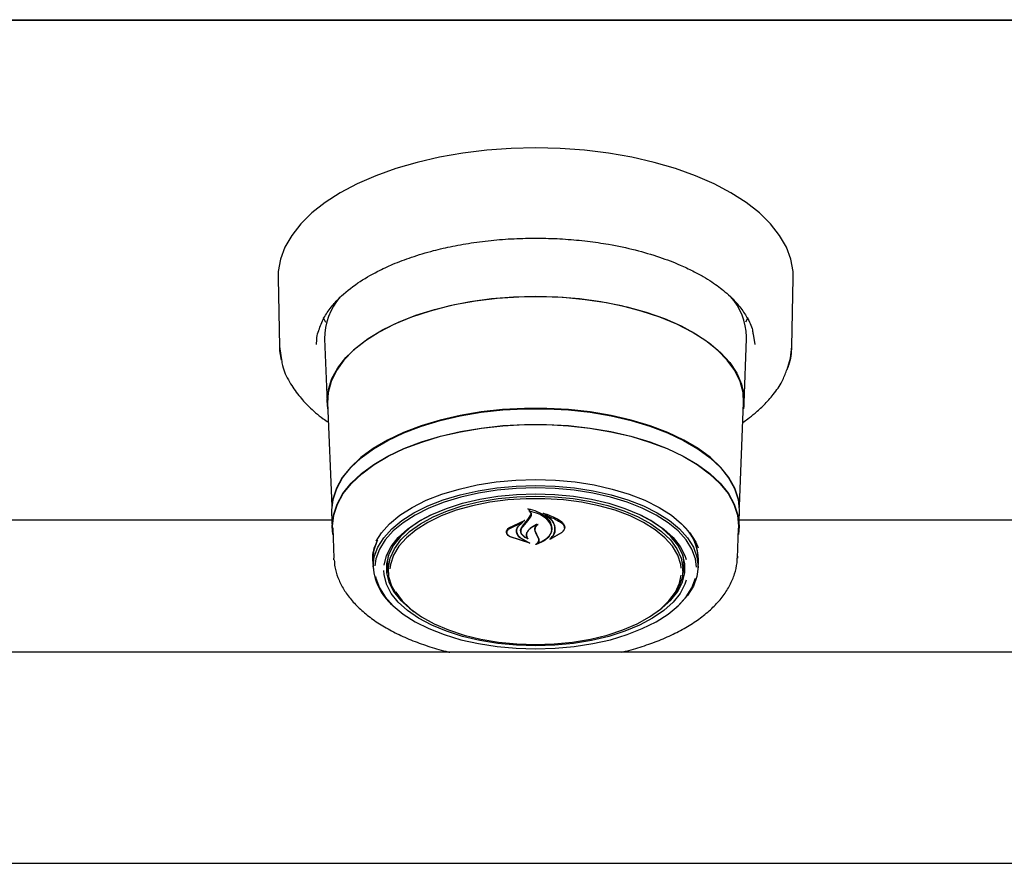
# Model space of a CAD drawing. Header units: inches. Extents: x 42 to 206, y 24 to 147.
# Tile 19 of 47: x 78.77 to 84.6, y 96.93 to 101.92. Entities that reach past the tile are written whole.
import ezdxf

# ---------------------------------------------------------------- set-up
doc = ezdxf.new("R2010")
doc.units = ezdxf.units.IN
doc.header["$LTSCALE"] = 16
doc.header["$MEASUREMENT"] = 0

msp = doc.modelspace()

# ---------------------------------------------------------------- linework, layer by layer
at = {"color": 7, "linetype": 'Continuous', "lineweight": 25}
for p, q in [((69.2018, 101.9215), (101.2018, 101.9215)), ((99.6992, 101.9172), (70.7043, 101.9172)), ((80.3006, 100.3912), (80.3088, 99.9863)), ((83.3447, 99.9863), (83.3529, 100.3912)), ((83.0025, 100.2612), (83.0004, 100.2594)), ((80.5848, 100.1294), (80.5703, 100.1562)), ((83.0832, 100.1562), (83.0691, 100.13)), ((80.577, 100.0318), (80.5923, 99.6535)), ((83.0612, 99.6535), (83.0765, 100.0318)), ((83.0765, 100.0318), (83.0768, 100.0444)), ((83.1149, 100.0585), (83.1243, 99.9975)), ((80.3088, 99.9863), (80.3216, 99.9075)), ((80.5945, 99.6531), (80.6192, 99.041)), ((83.0344, 99.041), (83.059, 99.6531)), ((80.6184, 99.0046), (80.6222, 98.9111)), ((81.7809, 98.9618), (81.7984, 98.9887)), ((81.7827, 98.9555), (81.8003, 98.9811)), ((81.7882, 99.0223), (81.7882, 99.0129)), ((81.7984, 98.9887), (81.8002, 98.9982)), ((81.8842, 98.9939), (81.8842, 98.9863)), ((83.0313, 98.9111), (83.0351, 99.0046)), ((80.6203, 98.9582), (76.2832, 98.9582)), ((81.6685, 98.912), (81.7606, 98.9563)), ((81.67, 98.9077), (81.7479, 98.9452)), ((81.7491, 98.9442), (81.7213, 98.9196)), ((81.7617, 98.9553), (81.7494, 98.9462)), ((81.7494, 98.9447), (81.7494, 98.9498)), ((81.7505, 98.9191), (81.7827, 98.9555)), ((87.3703, 98.9582), (83.0332, 98.9582)), ((80.6245, 98.9112), (80.6317, 98.7327)), ((81.6559, 98.8883), (81.6559, 98.8859)), ((81.7131, 98.8945), (81.7131, 98.9018)), ((81.7399, 98.9033), (81.7399, 98.8939)), ((81.8324, 98.8732), (81.8235, 98.8928)), ((81.8343, 98.8725), (81.8254, 98.8911)), ((81.8441, 98.8499), (81.8324, 98.8732)), ((81.846, 98.8503), (81.8343, 98.8725)), ((81.9815, 98.8846), (81.9133, 98.8457)), ((81.98, 98.8832), (81.9201, 98.8498)), ((81.9204, 98.9055), (81.9204, 98.9085)), ((81.997, 98.9127), (81.997, 98.9165)), ((83.0218, 98.7327), (83.029, 98.9112)), ((81.7917, 98.8216), (81.6765, 98.8591)), ((81.7833, 98.8255), (81.6777, 98.8591)), ((81.74, 98.8509), (81.7843, 98.8265)), ((81.7414, 98.8519), (81.7926, 98.8226)), ((81.7757, 98.8522), (81.7757, 98.8524)), ((81.846, 98.8409), (81.846, 98.852)), ((81.9186, 98.8504), (81.9186, 98.8503)), ((80.9518, 98.7125), (80.9555, 98.7531)), ((80.6322, 98.7238), (80.6317, 98.7327)), ((80.8615, 98.7257), (80.8617, 98.7355)), ((80.8626, 98.7144), (80.8624, 98.7241)), ((80.8626, 98.7144), (80.8643, 98.6725)), ((80.9519, 98.7036), (80.9518, 98.7125)), ((80.9519, 98.7036), (80.9539, 98.6553)), ((82.6996, 98.6553), (82.7016, 98.7036)), ((82.7893, 98.6725), (82.791, 98.7144)), ((83.0221, 98.7447), (83.0218, 98.7327)), ((99.9684, 98.1763), (70.4351, 98.1763)), ((70.3423, 96.9263), (100.0613, 96.9263))]:
    msp.add_line(p, q, dxfattribs=at)
at = {"color": 7, "linetype": 'Continuous', "lineweight": 25, "flags": 128}
for points in [[(83.3529, 100.3912), (83.3517, 100.4301), (83.3387, 100.5028), (83.312, 100.5745), (83.2717, 100.6446), (83.2182, 100.7124), (83.1519, 100.7774), (83.0736, 100.8389), (82.9839, 100.8964), (82.8836, 100.9494), (82.7736, 100.9973), (82.6551, 101.0398), (82.5289, 101.0764), (82.3963, 101.1068), (82.2585, 101.1308), (82.1168, 101.148), (81.9725, 101.1585), (81.8268, 101.162), (81.6811, 101.1585), (81.5367, 101.148), (81.395, 101.1308), (81.2572, 101.1068), (81.1246, 101.0764), (80.9985, 101.0398), (80.8799, 100.9973), (80.7699, 100.9494), (80.6696, 100.8964), (80.5799, 100.8389), (80.5016, 100.7774), (80.4354, 100.7124), (80.3818, 100.6446), (80.3415, 100.5745), (80.3148, 100.5028), (80.3018, 100.4301), (80.3006, 100.3912)], [(80.5959, 99.6168), (80.592, 99.6659), (80.599, 99.7316), (80.6199, 99.7964), (80.6545, 99.8598), (80.7024, 99.9211), (80.763, 99.9794), (80.8356, 100.0341), (80.9195, 100.0847), (81.0137, 100.1306), (81.117, 100.1711), (81.2285, 100.206), (81.3467, 100.2347), (81.4703, 100.257), (81.598, 100.2726), (81.7282, 100.2813), (81.8596, 100.2831), (81.9906, 100.2779), (82.1198, 100.2657), (82.2456, 100.2467), (82.3667, 100.2212), (82.4817, 100.1893), (82.5892, 100.1515), (82.6881, 100.1083), (82.7773, 100.06), (82.8557, 100.0072), (82.9224, 99.9506), (82.9767, 99.8908), (83.018, 99.8284), (83.0458, 99.7641), (83.0597, 99.6988), (83.0597, 99.6331), (83.0576, 99.6168)], [(81.8268, 100.2818), (81.6957, 100.2783), (81.5662, 100.2679), (81.4396, 100.2506), (81.3175, 100.2267), (81.201, 100.1965), (81.0917, 100.1602), (80.9907, 100.1183), (80.8992, 100.0713), (80.8182, 100.0197), (80.7486, 99.9641), (80.6912, 99.9051), (80.6467, 99.8434), (80.6156, 99.7797), (80.5981, 99.7147), (80.5945, 99.6531)], [(83.059, 99.6531), (83.0554, 99.7147), (83.038, 99.7797), (83.0068, 99.8434), (82.9623, 99.9051), (82.9049, 99.9641), (82.8353, 100.0197), (82.7543, 100.0713), (82.6628, 100.1183), (82.5618, 100.1602), (82.4525, 100.1965), (82.3361, 100.2267), (82.2139, 100.2506), (82.0873, 100.2679), (81.9578, 100.2783), (81.8268, 100.2818)], [(80.3088, 99.9863), (80.3102, 99.9606), (80.3191, 99.9055)], [(83.3174, 99.8505), (83.337, 99.9174), (83.3447, 99.9863)], [(83.0351, 99.0046), (83.0353, 99.0168), (83.0282, 99.0822), (83.0071, 99.1467), (82.9721, 99.2098), (82.9236, 99.2706), (82.8623, 99.3284), (82.7889, 99.3825), (82.7042, 99.4324), (82.6092, 99.4774), (82.505, 99.517), (82.3929, 99.5507), (82.2741, 99.5782), (82.1501, 99.5991), (82.0223, 99.6131), (81.8922, 99.6202), (81.7613, 99.6202), (81.6312, 99.6131), (81.5034, 99.5991), (81.3794, 99.5782), (81.2607, 99.5507), (81.1485, 99.517), (81.0443, 99.4774), (80.9493, 99.4324), (80.8646, 99.3825), (80.7912, 99.3284), (80.7299, 99.2706), (80.6815, 99.2098), (80.6464, 99.1467), (80.6253, 99.0822), (80.6182, 99.0168), (80.6184, 99.0046)], [(80.6207, 99.0304), (80.6275, 99.0812), (80.6486, 99.1457), (80.6836, 99.2086), (80.7319, 99.2693), (80.7931, 99.327), (80.8664, 99.381), (80.951, 99.4308), (81.0458, 99.4757), (81.1498, 99.5152), (81.2617, 99.5489), (81.3802, 99.5763), (81.504, 99.5972), (81.6316, 99.6112), (81.7614, 99.6183), (81.8921, 99.6183), (82.0219, 99.6112), (82.1495, 99.5972), (82.2733, 99.5763), (82.3918, 99.5489), (82.5037, 99.5152), (82.6077, 99.4757), (82.7026, 99.4308), (82.7871, 99.381), (82.8604, 99.327), (82.9216, 99.2693), (82.97, 99.2086), (83.0049, 99.1457), (83.026, 99.0812), (83.0326, 99.034)], [(80.626, 98.874), (80.622, 98.9233), (80.629, 98.9884), (80.6501, 99.0528), (80.685, 99.1156), (80.7333, 99.1762), (80.7944, 99.2339), (80.8676, 99.2878), (80.9521, 99.3376), (81.0468, 99.3824), (81.1506, 99.4219), (81.2624, 99.4555), (81.3808, 99.4829), (81.5044, 99.5037), (81.6318, 99.5178), (81.7615, 99.5248), (81.892, 99.5248), (82.0217, 99.5178), (82.1491, 99.5037), (82.2727, 99.4829), (82.3911, 99.4555), (82.5029, 99.4219), (82.6067, 99.3824), (82.7014, 99.3376), (82.7859, 99.2878), (82.8591, 99.2339), (82.9202, 99.1762), (82.9685, 99.1156), (83.0034, 99.0528), (83.0245, 98.9884), (83.0315, 98.9233), (83.0275, 98.874)], [(80.6245, 98.9112), (80.6243, 98.9233), (80.6313, 98.9883), (80.6524, 99.0525), (80.6872, 99.1153), (80.7354, 99.1758), (80.7964, 99.2333), (80.8695, 99.2872), (80.9537, 99.3368), (81.0483, 99.3815), (81.1519, 99.4209), (81.2635, 99.4545), (81.3817, 99.4818), (81.5051, 99.5026), (81.6322, 99.5166), (81.7617, 99.5237), (81.8919, 99.5237), (82.0213, 99.5166), (82.1485, 99.5026), (82.2718, 99.4818), (82.39, 99.4545), (82.5016, 99.4209), (82.6052, 99.3815), (82.6998, 99.3368), (82.7841, 99.2872), (82.8571, 99.2333), (82.9181, 99.1758), (82.9663, 99.1153), (83.0011, 99.0525), (83.0222, 98.9883), (83.0293, 98.9233), (83.029, 98.9112)], [(80.8641, 98.6822), (80.8711, 98.7402), (80.892, 98.7974), (80.9266, 98.8529), (80.9743, 98.9059), (81.0345, 98.9556), (81.1062, 99.0014), (81.1884, 99.0425), (81.2799, 99.0783), (81.3794, 99.1084), (81.4854, 99.1322), (81.5964, 99.1495), (81.7107, 99.16), (81.8268, 99.1635), (81.9428, 99.16), (82.0571, 99.1495), (82.1681, 99.1322), (82.2741, 99.1084), (82.3736, 99.0783), (82.4651, 99.0425), (82.5473, 99.0014), (82.619, 98.9556), (82.6792, 98.9059), (82.7269, 98.8529), (82.7615, 98.7974), (82.7824, 98.7402), (82.7895, 98.6822), (82.7824, 98.6241), (82.7615, 98.567), (82.7269, 98.5115), (82.6792, 98.4585), (82.6595, 98.4407)], [(80.8823, 98.8347), (80.9134, 98.8832), (80.9618, 98.937), (81.0228, 98.9874), (81.0956, 99.0339), (81.179, 99.0756), (81.2718, 99.112), (81.3728, 99.1425), (81.4804, 99.1667), (81.593, 99.1842), (81.709, 99.1949), (81.8268, 99.1984), (81.9445, 99.1949), (82.0605, 99.1842), (82.1732, 99.1667), (82.2807, 99.1425), (82.3817, 99.112), (82.4745, 99.0756), (82.5579, 99.0339), (82.6307, 98.9874), (82.6917, 98.937), (82.7401, 98.8832), (82.7752, 98.8269), (82.7888, 98.7947)], [(81.8268, 99.149), (81.7119, 99.1456), (81.5987, 99.1352), (81.4888, 99.1181), (81.3838, 99.0945), (81.2853, 99.0647), (81.1947, 99.0292), (81.1133, 98.9885), (81.0423, 98.9432), (80.9828, 98.894), (80.9356, 98.8415), (80.9013, 98.7865), (80.8806, 98.7299), (80.8742, 98.6885)], [(80.929, 98.6921), (80.929, 98.6921), (80.9431, 98.7481), (80.9712, 98.8028), (81.0128, 98.8553), (81.0672, 98.9048), (81.1336, 98.9505), (81.211, 98.9917), (81.298, 99.0277), (81.3934, 99.058), (81.4956, 99.082), (81.603, 99.0995), (81.714, 99.11), (81.8268, 99.1136)], [(81.0633, 98.4523), (81.0527, 98.4621), (81.0074, 98.5133), (80.9756, 98.5669), (80.9577, 98.6221), (80.9542, 98.678), (80.9649, 98.7337), (80.9898, 98.7883), (81.0284, 98.8408), (81.0802, 98.8903), (81.1442, 98.9362), (81.2194, 98.9776), (81.3046, 99.0139), (81.3983, 99.0444), (81.4991, 99.0687), (81.6053, 99.0863), (81.7151, 99.097), (81.8268, 99.1006)], [(82.7798, 98.6804), (82.7729, 98.7299), (82.7522, 98.7865), (82.7179, 98.8415), (82.6707, 98.894), (82.6112, 98.9432), (82.5402, 98.9885), (82.4588, 99.0292), (82.3682, 99.0647), (82.2697, 99.0945), (82.1647, 99.1181), (82.0549, 99.1352), (81.9416, 99.1456), (81.8268, 99.149)], [(81.8268, 99.1136), (81.9395, 99.11), (82.0505, 99.0995), (82.1579, 99.082), (82.2601, 99.058), (82.3555, 99.0277), (82.4425, 98.9917), (82.5199, 98.9505), (82.5863, 98.9048), (82.6407, 98.8553), (82.6823, 98.8028), (82.7104, 98.7481), (82.7179, 98.7251)], [(81.8268, 99.1006), (81.9384, 99.097), (82.0482, 99.0863), (82.1544, 99.0687), (82.2552, 99.0444), (82.3489, 99.0139), (82.4341, 98.9776), (82.5093, 98.9362), (82.5733, 98.8903), (82.6251, 98.8408), (82.6637, 98.7883), (82.6886, 98.7337), (82.6994, 98.678), (82.6958, 98.6221), (82.6779, 98.5669), (82.6461, 98.5133), (82.6008, 98.4621), (82.5902, 98.4523)], [(82.6897, 98.674), (82.6866, 98.6959), (82.6689, 98.7505), (82.6374, 98.8036), (82.5926, 98.8542), (82.5352, 98.9015), (82.4662, 98.9448), (82.3867, 98.9833), (82.298, 99.0164), (82.2016, 99.0435), (82.099, 99.0643), (81.9919, 99.0783), (81.8821, 99.0854), (81.7714, 99.0854), (81.6616, 99.0783), (81.5546, 99.0643), (81.452, 99.0435), (81.3555, 99.0164), (81.2668, 98.9833), (81.1873, 98.9448), (81.1183, 98.9015), (81.0609, 98.8542), (81.0161, 98.8036), (80.9846, 98.7505), (80.9669, 98.6959), (80.9635, 98.6708)], [(81.204, 98.9884), (81.1444, 98.9558), (81.079, 98.9108), (81.0254, 98.8621), (80.9845, 98.8104), (80.9568, 98.7565), (80.9429, 98.7013), (80.9429, 98.6457), (80.9568, 98.5905), (80.9845, 98.5367), (81.0254, 98.485), (81.079, 98.4362), (81.108, 98.4148)], [(82.5455, 98.4148), (82.5745, 98.4362), (82.6281, 98.485), (82.669, 98.5367), (82.6967, 98.5905), (82.7106, 98.6457), (82.7106, 98.7013), (82.6967, 98.7565), (82.669, 98.8104), (82.6281, 98.8621), (82.5745, 98.9108), (82.5092, 98.9558), (82.4495, 98.9884)], [(80.8624, 98.7241), (80.8694, 98.7822), (80.8873, 98.8331)], [(82.698, 98.7531), (82.7018, 98.7125), (82.7016, 98.7036)], [(80.9431, 98.7028), (80.9497, 98.6588), (80.9549, 98.6411)], [(82.6986, 98.6411), (82.7038, 98.6588), (82.7105, 98.7028)], [(82.7179, 98.6024), (82.7104, 98.5795), (82.6823, 98.5248), (82.6407, 98.4723), (82.5863, 98.4228), (82.5199, 98.3771), (82.4425, 98.3359), (82.3555, 98.2999), (82.2601, 98.2697), (82.1579, 98.2456), (82.0505, 98.2282), (81.9395, 98.2176), (81.8268, 98.214), (81.714, 98.2176), (81.603, 98.2282), (81.4956, 98.2456), (81.3934, 98.2697), (81.298, 98.2999), (81.211, 98.3359), (81.1336, 98.3771), (81.0672, 98.4228), (81.0128, 98.4723), (80.9712, 98.5248), (80.9431, 98.5795), (80.929, 98.6356), (80.9272, 98.661)], [(81.8268, 98.2225), (81.9372, 98.226), (82.0459, 98.2366), (82.1509, 98.254), (82.2507, 98.278), (82.3434, 98.3082), (82.4277, 98.3441), (82.5021, 98.3851), (82.5655, 98.4305), (82.6167, 98.4796), (82.6549, 98.5315), (82.6795, 98.5854), (82.6895, 98.6328)], [(80.8786, 98.6238), (80.8806, 98.615), (80.9013, 98.5584), (80.9356, 98.5035), (80.9828, 98.451), (81.0423, 98.4018), (81.1133, 98.3565), (81.1947, 98.3158), (81.2853, 98.2803), (81.3838, 98.2505), (81.4888, 98.2269), (81.5987, 98.2098), (81.7119, 98.1994), (81.8268, 98.1959), (81.9416, 98.1994), (82.0549, 98.2098), (82.1647, 98.2269), (82.2697, 98.2505), (82.3682, 98.2803), (82.4588, 98.3158), (82.5402, 98.3565), (82.6112, 98.4018), (82.6707, 98.451), (82.7179, 98.5035), (82.7522, 98.5584), (82.7729, 98.6148)], [(80.9966, 98.5349), (80.9986, 98.5315), (81.0369, 98.4796), (81.0881, 98.4305), (81.1514, 98.3851), (81.2258, 98.3441), (81.3101, 98.3082), (81.4029, 98.278), (81.5026, 98.254), (81.6076, 98.2366), (81.7163, 98.226), (81.8268, 98.2225)]]:
    msp.add_lwpolyline(points, dxfattribs=at)
at = {"color": 7, "linetype": 'Continuous', "lineweight": 25}
for centre, radius, start, end in [((80.9508, 100.0345), 0.3738, 138.94602, 180.40703), ((82.6979, 100.0322), 0.379, 1.84642, 41.50663), ((78.9837, 101.2757), 3.6302, 319.61207, 320.40344), ((82.4964, 98.7161), 0.2946, 359.66019, 46.90002), ((82.5201, 98.7237), 0.2715, 354.11026, 39.33866), ((81.1953, 98.7047), 0.332, 183.88649, 232.67514)]:
    msp.add_arc(centre, radius, start, end, dxfattribs=at)
for points, knots in [([(80.5423, 100.0827), (80.5512, 100.1072), (80.5679, 100.1533), (80.6115, 100.2172), (80.6751, 100.2878), (80.7648, 100.3603), (80.8759, 100.4256), (80.9839, 100.4758), (81.0937, 100.5175), (81.2128, 100.5531), (81.3372, 100.5817), (81.4624, 100.6034), (81.5958, 100.619), (81.7327, 100.6275), (81.8691, 100.6288), (82.0032, 100.6232), (82.1336, 100.611), (82.2727, 100.5905), (82.4172, 100.5598), (82.5592, 100.5181), (82.6717, 100.475), (82.7563, 100.4353), (82.8181, 100.4017), (82.869, 100.3701), (82.9116, 100.3401), (82.9523, 100.308), (82.9953, 100.2689), (83.0411, 100.2184), (83.0826, 100.1557), (83.1096, 100.1009), (83.1138, 100.067), (83.1149, 100.0585)], [0, 0, 0, 0, 0.04237, 0.079883, 0.111886, 0.167881, 0.216266, 0.248876, 0.285468, 0.326042, 0.359095, 0.394389, 0.431301, 0.467878, 0.503976, 0.539591, 0.574723, 0.609371, 0.654798, 0.699325, 0.740282, 0.767551, 0.791857, 0.813203, 0.832556, 0.85076, 0.875177, 0.905781, 0.942548, 0.985461, 1, 1, 1, 1]), ([(80.5292, 99.9975), (80.5297, 100.0255), (80.5301, 100.0538), (80.5421, 100.0823), (80.5423, 100.0827)], [0, 0, 0, 0, 0.985515, 1, 1, 1, 1]), ([(83.3138, 99.8442), (83.3185, 99.8545), (83.3397, 99.9009), (83.3425, 99.9489), (83.3447, 99.9863)], [0, 0, 0, 0, 0.2222035, 1, 1, 1, 1]), ([(80.3216, 99.9075), (80.3231, 99.896), (80.329, 99.851), (80.3647, 99.7798), (80.4186, 99.6992), (80.486, 99.627), (80.5448, 99.5742), (80.5888, 99.545), (80.5991, 99.5382)], [0, 0, 0, 0, 0.083416, 0.326597, 0.538196, 0.718867, 0.934349, 1, 1, 1, 1]), ([(83.0544, 99.5372), (83.0642, 99.544), (83.0895, 99.5616), (83.1316, 99.5956), (83.1839, 99.6432), (83.2392, 99.7058), (83.2871, 99.774), (83.3056, 99.8227), (83.3138, 99.8442)], [0, 0, 0, 0, 0.076771, 0.198388, 0.360725, 0.5639, 0.808025, 1, 1, 1, 1]), ([(81.7806, 99.0248), (81.7805, 99.0249), (81.7803, 99.025), (81.7802, 99.0252), (81.7802, 99.0254), (81.7802, 99.0256), (81.7804, 99.0258), (81.7807, 99.026), (81.7811, 99.026), (81.7813, 99.026), (81.7814, 99.026), (81.7814, 99.026)], [0, 0, 0, 0, 0.122958, 0.245848, 0.370364, 0.495902, 0.620786, 0.743612, 0.86394, 0.982468, 1, 1, 1, 1]), ([(81.7882, 99.0199), (81.7881, 99.02), (81.7863, 99.022), (81.7834, 99.0235), (81.7806, 99.0248)], [0, 0, 0, 0, 0.049887, 1, 1, 1, 1]), ([(81.7814, 99.026), (81.7997, 99.0214), (81.8381, 99.0117), (81.8844, 98.9833), (81.907, 98.9572), (81.9143, 98.9424), (81.9152, 98.9405)], [0, 0, 0, 0, 0.296384, 0.623257, 0.953009, 1, 1, 1, 1]), ([(81.7895, 99.0135), (81.7894, 99.0135), (81.7892, 99.0135), (81.7889, 99.0135), (81.7886, 99.0134), (81.7884, 99.0132), (81.7882, 99.013), (81.7882, 99.0128), (81.7883, 99.0126), (81.7884, 99.0125), (81.7885, 99.0125)], [0, 0, 0, 0, 0.125682, 0.251371, 0.377027, 0.503505, 0.631368, 0.760594, 0.890567, 1, 1, 1, 1]), ([(81.8003, 98.9811), (81.8014, 98.9846), (81.8037, 98.9917), (81.7996, 99.0025), (81.7932, 99.0092), (81.7889, 99.0122), (81.7885, 99.0125)], [0, 0, 0, 0, 0.322031, 0.64419, 0.966616, 1, 1, 1, 1]), ([(81.7895, 99.0135), (81.8078, 99.0085), (81.8455, 98.9983), (81.89, 98.9705), (81.9056, 98.9471), (81.9132, 98.9355)], [0, 0, 0, 0, 0.321882, 0.666054, 1, 1, 1, 1]), ([(81.8721, 98.9985), (81.872, 98.9986), (81.8719, 98.9987), (81.8717, 98.9989), (81.8717, 98.9991), (81.8718, 98.9994), (81.872, 98.9995), (81.8723, 98.9997), (81.8726, 98.9997), (81.8729, 98.9997), (81.8731, 98.9997), (81.8731, 98.9997)], [0, 0, 0, 0, 0.1174, 0.234738, 0.353577, 0.473635, 0.593524, 0.711905, 0.828134, 0.942556, 1, 1, 1, 1]), ([(81.9395, 98.89), (81.9405, 98.9031), (81.9425, 98.9293), (81.919, 98.967), (81.8909, 98.9887), (81.8735, 98.9978), (81.8721, 98.9985)], [0, 0, 0, 0, 0.324347, 0.648697, 0.972588, 1, 1, 1, 1]), ([(81.8731, 98.9997), (81.8992, 98.9909), (81.9401, 98.9771), (81.9705, 98.9557), (81.9815, 98.9479)], [0, 0, 0, 0, 0.6359906, 1, 1, 1, 1]), ([(81.8856, 98.9868), (81.8855, 98.9869), (81.8853, 98.9869), (81.8849, 98.9869), (81.8846, 98.9868), (81.8844, 98.9867), (81.8842, 98.9865), (81.8841, 98.9863), (81.8842, 98.9861), (81.8843, 98.9859), (81.8844, 98.9858), (81.8845, 98.9858)], [0, 0, 0, 0, 0.116355, 0.232718, 0.349012, 0.465942, 0.584001, 0.703207, 0.823076, 0.942819, 1, 1, 1, 1]), ([(81.9415, 98.8877), (81.9424, 98.9002), (81.9444, 98.9252), (81.9227, 98.96), (81.8966, 98.9776), (81.8845, 98.9858)], [0, 0, 0, 0, 0.348804, 0.697654, 1, 1, 1, 1]), ([(81.8856, 98.9868), (81.9109, 98.9777), (81.9461, 98.9651), (81.9725, 98.9468), (81.98, 98.9417)], [0, 0, 0, 0, 0.718758, 1, 1, 1, 1]), ([(81.7231, 98.9228), (81.7189, 98.9156), (81.7136, 98.9064), (81.7132, 98.8967), (81.7131, 98.8945)], [0, 0, 0, 0, 0.779129, 1, 1, 1, 1]), ([(81.779, 98.8482), (81.7719, 98.8517), (81.7567, 98.8592), (81.742, 98.8758), (81.7362, 98.8951), (81.7399, 98.9116), (81.7465, 98.9204), (81.7487, 98.9234)], [0, 0, 0, 0, 0.1990292, 0.4256165, 0.654006, 0.8841002, 1, 1, 1, 1]), ([(81.7491, 98.9442), (81.7492, 98.9443), (81.7493, 98.9444), (81.7494, 98.9446), (81.7494, 98.9448), (81.7492, 98.945), (81.749, 98.9452), (81.7487, 98.9453), (81.7483, 98.9453), (81.7481, 98.9453), (81.7479, 98.9452), (81.7479, 98.9452)], [0, 0, 0, 0, 0.118329, 0.236631, 0.355578, 0.474929, 0.59401, 0.712266, 0.829512, 0.946013, 1, 1, 1, 1]), ([(81.7606, 98.9563), (81.7607, 98.9564), (81.7609, 98.9564), (81.7613, 98.9564), (81.7616, 98.9563), (81.7618, 98.9562), (81.762, 98.956), (81.7621, 98.9558), (81.7621, 98.9556), (81.7619, 98.9554), (81.7618, 98.9553), (81.7617, 98.9553)], [0, 0, 0, 0, 0.1132313, 0.2264744, 0.3395849, 0.453555, 0.5691207, 0.6863529, 0.8046002, 0.9227345, 1, 1, 1, 1]), ([(81.8394, 98.9329), (81.8255, 98.9264), (81.8005, 98.9148), (81.785, 98.8985), (81.7781, 98.8913)], [0, 0, 0, 0, 0.554435, 1, 1, 1, 1]), ([(81.8317, 98.9321), (81.8184, 98.9247), (81.7976, 98.9132), (81.7846, 98.8981), (81.7799, 98.8928)], [0, 0, 0, 0, 0.641489, 1, 1, 1, 1]), ([(81.8235, 98.8928), (81.8224, 98.8988), (81.8202, 98.9108), (81.8267, 98.9239), (81.8323, 98.9303), (81.8332, 98.9313)], [0, 0, 0, 0, 0.456278, 0.912535, 1, 1, 1, 1]), ([(81.8254, 98.8911), (81.8244, 98.8966), (81.8222, 98.9077), (81.8295, 98.9219), (81.8377, 98.9293), (81.8407, 98.932)], [0, 0, 0, 0, 0.387704, 0.775509, 1, 1, 1, 1]), ([(81.8332, 98.9313), (81.8332, 98.9314), (81.8333, 98.9315), (81.8333, 98.9317), (81.8332, 98.9319), (81.833, 98.9321), (81.8327, 98.9322), (81.8324, 98.9323), (81.832, 98.9323), (81.8318, 98.9322), (81.8317, 98.9321)], [0, 0, 0, 0, 0.125277, 0.25053, 0.376217, 0.501413, 0.625215, 0.747359, 0.868327, 1, 1, 1, 1]), ([(81.8394, 98.9329), (81.8395, 98.9329), (81.8397, 98.933), (81.8401, 98.933), (81.8404, 98.9329), (81.8407, 98.9328), (81.8409, 98.9326), (81.841, 98.9324), (81.841, 98.9322), (81.8409, 98.9321), (81.8408, 98.932), (81.8407, 98.932)], [0, 0, 0, 0, 0.119189, 0.238395, 0.35727, 0.476272, 0.595953, 0.716576, 0.837999, 0.959726, 1, 1, 1, 1]), ([(81.9132, 98.9355), (81.9172, 98.9236), (81.9226, 98.9075), (81.9188, 98.8915), (81.9178, 98.8873)], [0, 0, 0, 0, 0.736127, 1, 1, 1, 1]), ([(81.9152, 98.9405), (81.9192, 98.9278), (81.9247, 98.9106), (81.9208, 98.8936), (81.9198, 98.8891)], [0, 0, 0, 0, 0.73988, 1, 1, 1, 1]), ([(81.98, 98.9417), (81.9847, 98.9373), (81.9943, 98.9286), (81.9983, 98.9128), (81.9944, 98.8968), (81.9848, 98.8877), (81.98, 98.8832)], [0, 0, 0, 0, 0.249256, 0.498559, 0.748955, 1, 1, 1, 1]), ([(81.9815, 98.9479), (81.9864, 98.9432), (81.9963, 98.9338), (82.0004, 98.9166), (81.9963, 98.8993), (81.9864, 98.8895), (81.9815, 98.8846)], [0, 0, 0, 0, 0.249695, 0.499307, 0.750821, 1, 1, 1, 1]), ([(81.6765, 98.8591), (81.6717, 98.862), (81.6621, 98.8679), (81.6545, 98.8797), (81.6531, 98.8921), (81.658, 98.9035), (81.6652, 98.9093), (81.6685, 98.912)], [0, 0, 0, 0, 0.206317, 0.412583, 0.61997, 0.827569, 1, 1, 1, 1]), ([(81.6777, 98.8591), (81.6731, 98.8618), (81.6639, 98.8671), (81.6565, 98.8779), (81.6552, 98.8892), (81.6598, 98.8997), (81.6668, 98.9052), (81.67, 98.9077)], [0, 0, 0, 0, 0.205659, 0.411397, 0.617777, 0.824282, 1, 1, 1, 1]), ([(81.7213, 98.9196), (81.7171, 98.9127), (81.7116, 98.9037), (81.7112, 98.8943), (81.7111, 98.8922)], [0, 0, 0, 0, 0.775744, 1, 1, 1, 1]), ([(81.7111, 98.8922), (81.7122, 98.8857), (81.7144, 98.8726), (81.7274, 98.8589), (81.7375, 98.8525), (81.74, 98.8509)], [0, 0, 0, 0, 0.427058, 0.854256, 1, 1, 1, 1]), ([(81.7131, 98.8945), (81.7142, 98.8878), (81.7163, 98.8743), (81.7292, 98.8601), (81.739, 98.8535), (81.7414, 98.8519)], [0, 0, 0, 0, 0.429095, 0.858259, 1, 1, 1, 1]), ([(81.7741, 98.8518), (81.7676, 98.8554), (81.7538, 98.8631), (81.7416, 98.8792), (81.7384, 98.8974), (81.7436, 98.9109), (81.7493, 98.9177), (81.7505, 98.9191)], [0, 0, 0, 0, 0.2112722, 0.4520563, 0.6939002, 0.9365841, 1, 1, 1, 1]), ([(81.7781, 98.8913), (81.7749, 98.8862), (81.7686, 98.8759), (81.77, 98.8622), (81.7743, 98.8548), (81.7756, 98.8525)], [0, 0, 0, 0, 0.407828, 0.815767, 1, 1, 1, 1]), ([(81.7799, 98.8928), (81.7768, 98.8875), (81.7706, 98.8769), (81.7721, 98.8614), (81.778, 98.8526), (81.7804, 98.8489)], [0, 0, 0, 0, 0.368991, 0.737957, 1, 1, 1, 1]), ([(81.9198, 98.8891), (81.9147, 98.8778), (81.9047, 98.8553), (81.8709, 98.8295), (81.8423, 98.8192), (81.8298, 98.8148)], [0, 0, 0, 0, 0.359986, 0.720088, 1, 1, 1, 1]), ([(81.9178, 98.8873), (81.9128, 98.8767), (81.9029, 98.8556), (81.8718, 98.833), (81.8473, 98.8236), (81.8381, 98.8201)], [0, 0, 0, 0, 0.384901, 0.76993, 1, 1, 1, 1]), ([(81.912, 98.8466), (81.9206, 98.8557), (81.9333, 98.8694), (81.938, 98.8849), (81.9395, 98.89)], [0, 0, 0, 0, 0.670266, 1, 1, 1, 1]), ([(81.9187, 98.8506), (81.9266, 98.8597), (81.9368, 98.8716), (81.9406, 98.8847), (81.9415, 98.8877)], [0, 0, 0, 0, 0.7663796, 1, 1, 1, 1]), ([(80.8615, 98.7264), (80.8618, 98.7353), (80.8629, 98.7617), (80.8713, 98.8004), (80.8865, 98.8299), (80.8928, 98.8419)], [0, 0, 0, 0, 0.229318, 0.68553, 1, 1, 1, 1]), ([(81.7741, 98.8518), (81.7742, 98.8518), (81.7744, 98.8517), (81.7747, 98.8516), (81.775, 98.8517), (81.7753, 98.8518), (81.7755, 98.8519), (81.7757, 98.8521), (81.7757, 98.8523), (81.7756, 98.8524), (81.7756, 98.8525)], [0, 0, 0, 0, 0.128671, 0.257359, 0.385695, 0.513899, 0.642393, 0.771469, 0.901171, 1, 1, 1, 1]), ([(81.7804, 98.8489), (81.7805, 98.8489), (81.7806, 98.8487), (81.7805, 98.8485), (81.7804, 98.8483), (81.7802, 98.8482), (81.7799, 98.8481), (81.7796, 98.848), (81.7792, 98.8481), (81.7791, 98.8481), (81.779, 98.8482)], [0, 0, 0, 0, 0.130327, 0.260648, 0.391015, 0.52077, 0.649482, 0.777186, 0.904362, 1, 1, 1, 1]), ([(81.7926, 98.8226), (81.7926, 98.8226), (81.7928, 98.8225), (81.7929, 98.8223), (81.7929, 98.8221), (81.7928, 98.8219), (81.7926, 98.8217), (81.7923, 98.8216), (81.792, 98.8216), (81.7918, 98.8216), (81.7917, 98.8216)], [0, 0, 0, 0, 0.125303, 0.250585, 0.376363, 0.502348, 0.627958, 0.752778, 0.876747, 1, 1, 1, 1]), ([(81.8298, 98.8148), (81.8297, 98.8147), (81.8294, 98.8147), (81.8291, 98.8147), (81.8288, 98.8148), (81.8285, 98.8149), (81.8284, 98.8151), (81.8283, 98.8153), (81.8284, 98.8155), (81.8285, 98.8156), (81.8286, 98.8157), (81.8286, 98.8157)], [0, 0, 0, 0, 0.11853, 0.237069, 0.355476, 0.47419, 0.593593, 0.71377, 0.83447, 0.955209, 1, 1, 1, 1]), ([(81.8286, 98.8157), (81.8314, 98.8176), (81.8386, 98.8224), (81.8453, 98.8323), (81.8468, 98.8423), (81.8448, 98.848), (81.8441, 98.8499)], [0, 0, 0, 0, 0.205998, 0.524653, 0.8451, 1, 1, 1, 1]), ([(81.8368, 98.821), (81.8395, 98.8235), (81.8457, 98.8294), (81.8492, 98.8398), (81.847, 98.847), (81.846, 98.8503)], [0, 0, 0, 0, 0.292797, 0.676008, 1, 1, 1, 1]), ([(81.9133, 98.8457), (81.9132, 98.8457), (81.913, 98.8456), (81.9127, 98.8456), (81.9124, 98.8457), (81.9121, 98.8458), (81.9119, 98.8459), (81.9118, 98.8461), (81.9118, 98.8464), (81.9119, 98.8465), (81.912, 98.8466)], [0, 0, 0, 0, 0.1227842, 0.2455921, 0.3678874, 0.490065, 0.612785, 0.7364739, 0.8611451, 1, 1, 1, 1]), ([(81.9187, 98.8506), (81.9187, 98.8505), (81.9186, 98.8504), (81.9186, 98.8502), (81.9187, 98.85), (81.9189, 98.8498), (81.9192, 98.8497), (81.9195, 98.8497), (81.9198, 98.8497), (81.92, 98.8498), (81.9201, 98.8498)], [0, 0, 0, 0, 0.12555, 0.251096, 0.376667, 0.501883, 0.626495, 0.750523, 0.874242, 1, 1, 1, 1]), ([(80.6337, 98.7224), (80.6346, 98.709), (80.6367, 98.6737), (80.6541, 98.6175), (80.6839, 98.5549), (80.726, 98.4945), (80.7796, 98.4366), (80.8444, 98.382), (80.9199, 98.3312), (81.005, 98.2849), (81.0985, 98.2435), (81.1999, 98.2081), (81.2735, 98.1858), (81.3143, 98.177), (81.3175, 98.1763)], [0, 0, 0, 0, 0.05478, 0.143647, 0.233377, 0.324821, 0.418159, 0.512987, 0.60867, 0.704666, 0.800587, 0.896323, 0.991854, 1, 1, 1, 1]), ([(82.3342, 98.1763), (82.3446, 98.1786), (82.3924, 98.1892), (82.4723, 98.214), (82.5722, 98.2505), (82.6643, 98.2928), (82.7481, 98.3401), (82.8224, 98.3922), (82.8865, 98.4487), (82.9392, 98.5092), (82.9798, 98.5729), (83.0072, 98.6388), (83.0199, 98.6944), (83.0212, 98.7276), (83.0216, 98.7383)], [0, 0, 0, 0, 0.026075, 0.119363, 0.212862, 0.306614, 0.400646, 0.494937, 0.589346, 0.683441, 0.776584, 0.868041, 0.957416, 1, 1, 1, 1])]:
    msp.add_open_spline(points, degree=3, knots=knots, dxfattribs=at)

doc.saveas('drawing.dxf')
